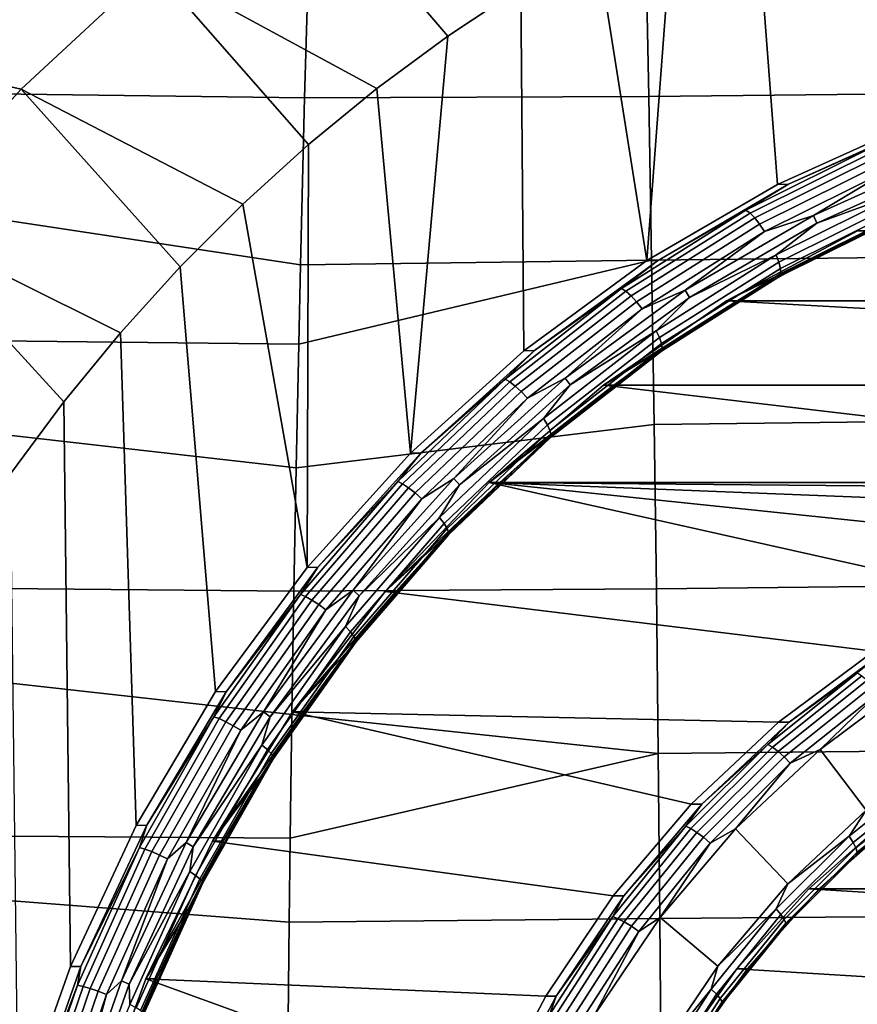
# Model space of a CAD drawing. Header units: metres. Extents: x -25 to 167, y -25 to 25.
# Tile 123 of 135: x 143.63 to 148.48, y 3.33 to 9.03. Entities that reach past the tile are written whole.
import ezdxf

# ---------------------------------------------------------------- set-up
doc = ezdxf.new("R2010")
doc.units = ezdxf.units.M
doc.layers.add('solid_12_061_372_XXX', color=7, linetype='CONTINUOUS')

msp = doc.modelspace()

# ---------------------------------------------------------------- linework, layer by layer
at = {"layer": 'solid_12_061_372_XXX'}
for points in [[(146.536072, 9.22051, 87.776024), (146.112259, 8.938325, 87.638313), (145.22406, 9.974341, 88.108551), (146.094269, 10.528984, 88.391296)], [(148.82077, 8.440081, 88.518364), (148.348083, 10.121629, 88.364777), (148.824478, 10.287111, 88.519569)], [(145.303055, 9.294645, 110.280823), (138.292557, 10.109717, 108.350487), (138.269608, 8.671475, 108.504227), (145.283508, 8.581431, 110.342209)], [(148.82077, 8.440081, 88.518364), (148.021957, 8.079492, 88.258812), (147.87973, 9.931676, 88.212601), (148.348083, 10.121629, 88.364777)], [(146.112259, 8.938325, 87.638313), (145.70195, 8.634474, 87.504997), (144.40419, 9.340316, 87.842155), (145.22406, 9.974341, 88.108551)], [(148.021957, 8.079492, 88.258812), (147.265701, 7.638367, 88.013092), (147.421112, 9.717924, 88.063591), (147.87973, 9.931676, 88.212601)], [(147.265701, 7.638367, 88.013092), (146.972809, 9.480657, 87.917923), (147.421112, 9.717924, 88.063591)], [(147.275543, 8.588406, 110.853035), (147.257172, 9.53407, 110.762939), (145.303055, 9.294645, 110.280823), (145.283508, 8.581431, 110.342209)], [(147.257172, 9.53407, 110.762939), (147.275543, 8.588406, 110.853035), (149.276199, 8.610641, 111.348183), (149.213242, 9.553081, 111.252083)], [(147.265701, 7.638367, 88.013092), (146.552475, 7.116151, 87.781349), (146.536072, 9.22051, 87.776024), (146.972809, 9.480657, 87.917923)], [(144.40419, 9.340316, 87.842155), (143.64122, 8.631928, 87.594254), (141.691956, 9.069016, 95.139503)], [(145.30632, 8.309834, 87.37645), (144.926422, 7.96527, 87.253014), (143.64122, 8.631928, 87.594254), (144.40419, 9.340316, 87.842155)], [(145.30632, 8.309834, 87.37645), (144.40419, 9.340316, 87.842155), (145.70195, 8.634474, 87.504997)], [(146.552475, 7.116151, 87.781349), (145.89592, 6.523868, 87.568024), (146.112259, 8.938325, 87.638313), (146.536072, 9.22051, 87.776024)], [(142.941467, 7.855056, 87.36689), (140.905914, 8.280952, 94.884102), (141.691956, 9.069016, 95.139503), (143.64122, 8.631928, 87.594254)], [(145.89592, 6.523868, 87.568024), (145.70195, 8.634474, 87.504997), (146.112259, 8.938325, 87.638313)], [(145.259506, 7.613765, 110.417625), (138.269608, 8.671475, 108.504227), (138.250168, 7.230706, 108.634369), (145.2491, 7.153441, 110.450317)], [(145.283508, 8.581431, 110.342209), (138.269608, 8.671475, 108.504227), (145.259506, 7.613765, 110.417625)], [(144.562973, 7.601429, 87.134926), (144.216858, 7.219198, 87.022469), (142.941467, 7.855056, 87.36689), (143.64122, 8.631928, 87.594254)], [(144.562973, 7.601429, 87.134926), (143.64122, 8.631928, 87.594254), (144.926422, 7.96527, 87.253014)], [(145.89592, 6.523868, 87.568024), (145.297501, 5.861553, 87.373589), (145.30632, 8.309834, 87.37645), (145.70195, 8.634474, 87.504997)], [(147.292145, 7.640251, 110.933762), (147.275543, 8.588406, 110.853035), (145.283508, 8.581431, 110.342209), (145.259506, 7.613765, 110.417625)], [(147.275543, 8.588406, 110.853035), (147.292145, 7.640251, 110.933762), (149.33284, 7.664057, 111.434357), (149.276199, 8.610641, 111.348183)], [(148.881332, 8.439769, 88.327751), (148.084549, 8.080241, 88.068855), (148.021957, 8.079492, 88.258812), (148.82077, 8.440081, 88.518364)], [(148.597, 8.308619, 88.180939), (148.084549, 8.080241, 88.068855), (148.881332, 8.439769, 88.327751)], [(145.297501, 5.861553, 87.373589), (144.926422, 7.96527, 87.253014), (145.30632, 8.309834, 87.37645)], [(148.597, 8.308619, 88.180939), (147.838226, 7.931281, 87.934395), (148.084549, 8.080241, 88.068855)], [(148.619202, 8.290136, 88.137383), (147.862122, 7.913637, 87.891396), (147.838226, 7.931281, 87.934395), (148.597, 8.308619, 88.180939)], [(148.643585, 8.260728, 88.101723), (147.889191, 7.885564, 87.856606), (147.862122, 7.913637, 87.891396), (148.619202, 8.290136, 88.137383)], [(148.668518, 8.222403, 88.076401), (147.917618, 7.848979, 87.83242), (147.889191, 7.885564, 87.856606), (148.643585, 8.260728, 88.101723)], [(148.692261, 8.177776, 88.063133), (147.945435, 7.80638, 87.820473), (147.917618, 7.848979, 87.83242), (148.668518, 8.222403, 88.076401)], [(148.249847, 7.85516, 87.91227), (148.228897, 7.900046, 87.905464), (149.008194, 8.251822, 88.158676), (149.024704, 8.204936, 88.16404)], [(148.692261, 8.177776, 88.063133), (149.008194, 8.251822, 88.158676), (148.228897, 7.900046, 87.905464)], [(148.692261, 8.177776, 88.063133), (148.228897, 7.900046, 87.905464), (147.945435, 7.80638, 87.820473)], [(148.748047, 8.036122, 88.081314), (148.249847, 7.85516, 87.91227), (149.024704, 8.204936, 88.16404)], [(148.084549, 8.080241, 88.068855), (147.326431, 7.637798, 87.822533), (147.265701, 7.638367, 88.013092), (148.021957, 8.079492, 88.258812)], [(147.838226, 7.931281, 87.934395), (147.326431, 7.637798, 87.822533), (148.084549, 8.080241, 88.068855)], [(148.748047, 8.036122, 88.081314), (148.01416, 7.671159, 87.842865), (148.249847, 7.85516, 87.91227)], [(148.75943, 7.991516, 88.106049), (148.029633, 7.628579, 87.868919), (148.01416, 7.671159, 87.842865), (148.748047, 8.036122, 88.081314)], [(148.764679, 7.953221, 88.141228), (148.038376, 7.592023, 87.905235), (148.029633, 7.628579, 87.868919), (148.75943, 7.991516, 88.106049)], [(145.297501, 5.861553, 87.373589), (144.767532, 5.142183, 87.201385), (144.562973, 7.601429, 87.134926), (144.926422, 7.96527, 87.253014)], [(147.838226, 7.931281, 87.934395), (147.118286, 7.47756, 87.700478), (147.326431, 7.637798, 87.822533)], [(147.862122, 7.913637, 87.891396), (147.143784, 7.460926, 87.65799), (147.118286, 7.47756, 87.700478), (147.838226, 7.931281, 87.934395)], [(148.763428, 7.923853, 88.184441), (148.03981, 7.563989, 87.949318), (148.038376, 7.592023, 87.905235), (148.764679, 7.953221, 88.141228)], [(147.889191, 7.885564, 87.856606), (147.173416, 7.434459, 87.624031), (147.143784, 7.460926, 87.65799), (147.862122, 7.913637, 87.891396)], [(147.917618, 7.848979, 87.83242), (147.205154, 7.399966, 87.600922), (147.173416, 7.434459, 87.624031), (147.889191, 7.885564, 87.856606)], [(147.512619, 7.424726, 87.672737), (147.487457, 7.467153, 87.664558), (148.228897, 7.900046, 87.905464), (148.249847, 7.85516, 87.91227)], [(147.945435, 7.80638, 87.820473), (148.228897, 7.900046, 87.905464), (147.487457, 7.467153, 87.664558)], [(148.755768, 7.905416, 88.232735), (148.033829, 7.546389, 87.998161), (148.03981, 7.563989, 87.949318), (148.763428, 7.923853, 88.184441)], [(148.16246, 7.618106, 88.094177), (148.033829, 7.546389, 87.998161), (148.755768, 7.905416, 88.232735)], [(148.546707, 7.810813, 88.219025), (148.16246, 7.618106, 88.094177), (148.755768, 7.905416, 88.232735)], [(143.889236, 6.819829, 86.916008), (143.580399, 6.403728, 86.815659), (142.310272, 7.015694, 87.161804), (142.941467, 7.855056, 87.36689)], [(143.889236, 6.819829, 86.916008), (142.941467, 7.855056, 87.36689), (144.216858, 7.219198, 87.022469)], [(147.945435, 7.80638, 87.820473), (147.236847, 7.359804, 87.59024), (147.205154, 7.399966, 87.600922), (147.917618, 7.848979, 87.83242)], [(148.01416, 7.671159, 87.842865), (147.512619, 7.424726, 87.672737), (148.249847, 7.85516, 87.91227)], [(147.945435, 7.80638, 87.820473), (147.487457, 7.467153, 87.664558), (147.236847, 7.359804, 87.59024)], [(147.726532, 7.404517, 88.162827), (148.16246, 7.618106, 88.094177), (148.546707, 7.810813, 88.219025)], [(147.726532, 7.404517, 88.162827), (148.546707, 7.810813, 88.219025), (148.485062, 7.810462, 88.409286)], [(147.726532, 7.404517, 88.162827), (148.485062, 7.810462, 88.409286), (155.858063, 7.404517, 90.804916)], [(147.292145, 7.640251, 110.933762), (147.3069, 6.689886, 111.005089), (149.383041, 6.713796, 111.510536), (149.33284, 7.664057, 111.434357)], [(148.01416, 7.671159, 87.842865), (147.317841, 7.232319, 87.616615), (147.512619, 7.424726, 87.672737)], [(148.029633, 7.628579, 87.868919), (147.337158, 7.192174, 87.643929), (147.317841, 7.232319, 87.616615), (148.01416, 7.671159, 87.842865)], [(144.767532, 5.142183, 87.201385), (144.308395, 4.367056, 87.0522), (144.216858, 7.219198, 87.022469), (144.562973, 7.601429, 87.134926)], [(147.292145, 7.640251, 110.933762), (145.2491, 7.153441, 110.450317), (145.234238, 6.438813, 110.497025), (147.3069, 6.689886, 111.005089)], [(147.292145, 7.640251, 110.933762), (145.259506, 7.613765, 110.417625), (145.2491, 7.153441, 110.450317)], [(147.326431, 7.637798, 87.822533), (146.614777, 7.116982, 87.591301), (146.552475, 7.116151, 87.781349), (147.265701, 7.638367, 88.013092)], [(147.118286, 7.47756, 87.700478), (146.614777, 7.116982, 87.591301), (147.326431, 7.637798, 87.822533)], [(148.038376, 7.592023, 87.905235), (147.349228, 7.15771, 87.68132), (147.337158, 7.192174, 87.643929), (148.029633, 7.628579, 87.868919)], [(148.03981, 7.563989, 87.949318), (147.35321, 7.131279, 87.726227), (147.349228, 7.15771, 87.68132), (148.038376, 7.592023, 87.905235)], [(147.726532, 7.404517, 88.162827), (147.78833, 7.404517, 87.97261), (148.16246, 7.618106, 88.094177)], [(148.16246, 7.618106, 88.094177), (147.78833, 7.404517, 87.97261), (148.033829, 7.546389, 87.998161)], [(148.033829, 7.546389, 87.998161), (147.348831, 7.114686, 87.775597), (147.35321, 7.131279, 87.726227), (148.03981, 7.563989, 87.949318)], [(147.425354, 7.170633, 87.854675), (147.348831, 7.114686, 87.775597), (148.033829, 7.546389, 87.998161)], [(147.78833, 7.404517, 87.97261), (147.425354, 7.170633, 87.854675), (148.033829, 7.546389, 87.998161)], [(147.118286, 7.47756, 87.700478), (146.444122, 6.951826, 87.481422), (146.614777, 7.116982, 87.591301)], [(147.143784, 7.460926, 87.65799), (146.4711, 6.936361, 87.439423), (146.444122, 6.951826, 87.481422), (147.118286, 7.47756, 87.700478)], [(147.173416, 7.434459, 87.624031), (146.503113, 6.911755, 87.406242), (146.4711, 6.936361, 87.439423), (147.143784, 7.460926, 87.65799)], [(147.205154, 7.399966, 87.600922), (146.537964, 6.879688, 87.384148), (146.503113, 6.911755, 87.406242), (147.173416, 7.434459, 87.624031)], [(146.820572, 6.918032, 87.447876), (146.791458, 6.957564, 87.438416), (147.487457, 7.467153, 87.664558), (147.512619, 7.424726, 87.672737)], [(147.236847, 7.359804, 87.59024), (147.487457, 7.467153, 87.664558), (146.791458, 6.957564, 87.438416)], [(147.317841, 7.232319, 87.616615), (146.820572, 6.918032, 87.447876), (147.512619, 7.424726, 87.672737)], [(147.236847, 7.359804, 87.59024), (146.573288, 6.84235, 87.374634), (146.537964, 6.879688, 87.384148), (147.205154, 7.399966, 87.600922)], [(147.236847, 7.359804, 87.59024), (146.791458, 6.957564, 87.438416), (146.573288, 6.84235, 87.374634)], [(147.012924, 6.916784, 87.930954), (147.726532, 7.404517, 88.162827), (156.571686, 6.916784, 91.036789)], [(147.012924, 6.916784, 87.930954), (147.425354, 7.170633, 87.854675), (147.78833, 7.404517, 87.97261)], [(147.012924, 6.916784, 87.930954), (147.78833, 7.404517, 87.97261), (147.726532, 7.404517, 88.162827)], [(147.726532, 7.404517, 88.162827), (155.858063, 7.404517, 90.804916), (156.571686, 6.916784, 91.036789)], [(145.234238, 6.438813, 110.497025), (138.250168, 7.230706, 108.634369), (138.234238, 5.787683, 108.740898), (145.220932, 5.724002, 110.538818)], [(145.2491, 7.153441, 110.450317), (138.250168, 7.230706, 108.634369), (145.234238, 6.438813, 110.497025)], [(144.308395, 4.367056, 87.0522), (143.926758, 3.549859, 86.928207), (143.889236, 6.819829, 86.916008), (144.216858, 7.219198, 87.022469)], [(147.317841, 7.232319, 87.616615), (146.665771, 6.723827, 87.404747), (146.820572, 6.918032, 87.447876)], [(147.337158, 7.192174, 87.643929), (146.688721, 6.686505, 87.433235), (146.665771, 6.723827, 87.404747), (147.317841, 7.232319, 87.616615)], [(147.349228, 7.15771, 87.68132), (146.703888, 6.654464, 87.471634), (146.688721, 6.686505, 87.433235), (147.337158, 7.192174, 87.643929)], [(147.35321, 7.131279, 87.726227), (146.710251, 6.629891, 87.517319), (146.703888, 6.654464, 87.471634), (147.349228, 7.15771, 87.68132)], [(147.348831, 7.114686, 87.775597), (146.707367, 6.614466, 87.567169), (146.710251, 6.629891, 87.517319), (147.35321, 7.131279, 87.726227)], [(147.012924, 6.916784, 87.930954), (147.074509, 6.917095, 87.740677), (147.425354, 7.170633, 87.854675)], [(147.425354, 7.170633, 87.854675), (147.074509, 6.917095, 87.740677), (147.348831, 7.114686, 87.775597)], [(146.614777, 7.116982, 87.591301), (145.956879, 6.523135, 87.377541), (145.89592, 6.523868, 87.568024), (146.552475, 7.116151, 87.781349)], [(146.444122, 6.951826, 87.481422), (145.956879, 6.523135, 87.377541), (146.614777, 7.116982, 87.591301)], [(146.736755, 6.644598, 87.630936), (146.707367, 6.614466, 87.567169), (147.348831, 7.114686, 87.775597)], [(147.074509, 6.917095, 87.740677), (146.736755, 6.644598, 87.630936), (147.348831, 7.114686, 87.775597)], [(146.444122, 6.951826, 87.481422), (145.822189, 6.359142, 87.27935), (145.956879, 6.523135, 87.377541)], [(146.4711, 6.936361, 87.439423), (145.850571, 6.344995, 87.237801), (145.822189, 6.359142, 87.27935), (146.444122, 6.951826, 87.481422)], [(146.503113, 6.911755, 87.406242), (145.884781, 6.322487, 87.205338), (145.850571, 6.344995, 87.237801), (146.4711, 6.936361, 87.439423)], [(146.537964, 6.879688, 87.384148), (145.922501, 6.293154, 87.184166), (145.884781, 6.322487, 87.205338), (146.503113, 6.911755, 87.406242)], [(146.180832, 6.340274, 87.240013), (146.148071, 6.376504, 87.229362), (146.791458, 6.957564, 87.438416), (146.820572, 6.918032, 87.447876)], [(146.573288, 6.84235, 87.374634), (146.791458, 6.957564, 87.438416), (146.148071, 6.376504, 87.229362)], [(146.665771, 6.723827, 87.404747), (146.180832, 6.340274, 87.240013), (146.820572, 6.918032, 87.447876)], [(146.351242, 6.353888, 87.715965), (146.736755, 6.644598, 87.630936), (147.074509, 6.917095, 87.740677)], [(146.351242, 6.353888, 87.715965), (147.074509, 6.917095, 87.740677), (147.012924, 6.916784, 87.930954)], [(151.792297, 6.353888, 89.483871), (146.351242, 6.353888, 87.715965), (147.012924, 6.916784, 87.930954)], [(156.571686, 6.916784, 91.036789), (157.233353, 6.353888, 91.251778), (151.792297, 6.353888, 89.483871), (147.012924, 6.916784, 87.930954)], [(146.573288, 6.84235, 87.374634), (145.961151, 6.258999, 87.175743), (145.922501, 6.293154, 87.184166), (146.537964, 6.879688, 87.384148)], [(143.926758, 3.549859, 86.928207), (143.625595, 2.693833, 86.830353), (143.580399, 6.403728, 86.815659), (143.889236, 6.819829, 86.916008)], [(146.573288, 6.84235, 87.374634), (146.148071, 6.376504, 87.229362), (145.961151, 6.258999, 87.175743)], [(147.319809, 5.737602, 111.066978), (147.3069, 6.689886, 111.005089), (145.234238, 6.438813, 110.497025), (145.220932, 5.724002, 110.538818)], [(146.665771, 6.723827, 87.404747), (146.064255, 6.150582, 87.209297), (146.180832, 6.340274, 87.240013)], [(146.688721, 6.686505, 87.433235), (146.09053, 6.116442, 87.238876), (146.064255, 6.150582, 87.209297), (146.665771, 6.723827, 87.404747)], [(146.703888, 6.654464, 87.471634), (146.108582, 6.087132, 87.278206), (146.09053, 6.116442, 87.238876), (146.688721, 6.686505, 87.433235)], [(147.3069, 6.689886, 111.005089), (147.319809, 5.737602, 111.066978), (149.426758, 5.760345, 111.576691), (149.383041, 6.713796, 111.510536)], [(146.710251, 6.629891, 87.517319), (146.117126, 6.064654, 87.3246), (146.108582, 6.087132, 87.278206), (146.703888, 6.654464, 87.471634)], [(146.707367, 6.614466, 87.567169), (146.115631, 6.050543, 87.374901), (146.117126, 6.064654, 87.3246), (146.710251, 6.629891, 87.517319)], [(146.351242, 6.353888, 87.715965), (146.41304, 6.353888, 87.525757), (146.736755, 6.644598, 87.630936)], [(146.736755, 6.644598, 87.630936), (146.41304, 6.353888, 87.525757), (146.707367, 6.614466, 87.567169)], [(146.104233, 6.045763, 87.425415), (146.115631, 6.050543, 87.374901), (146.707367, 6.614466, 87.567169)], [(146.41304, 6.353888, 87.525757), (146.104233, 6.045763, 87.425415), (146.707367, 6.614466, 87.567169)], [(145.956879, 6.523135, 87.377541), (145.359512, 5.862352, 87.183441), (145.297501, 5.861553, 87.373589), (145.89592, 6.523868, 87.568024)], [(145.822189, 6.359142, 87.27935), (145.359512, 5.862352, 87.183441), (145.956879, 6.523135, 87.377541)], [(145.822189, 6.359142, 87.27935), (145.258514, 5.705216, 87.096199), (145.359512, 5.862352, 87.183441)], [(145.850571, 6.344995, 87.237801), (145.288147, 5.692524, 87.055061), (145.258514, 5.705216, 87.096199), (145.822189, 6.359142, 87.27935)], [(145.884781, 6.322487, 87.205338), (145.324356, 5.672331, 87.023239), (145.288147, 5.692524, 87.055061), (145.850571, 6.344995, 87.237801)], [(145.600037, 5.697453, 87.0513), (145.56395, 5.73001, 87.039574), (146.148071, 6.376504, 87.229362), (146.180832, 6.340274, 87.240013)], [(145.961151, 6.258999, 87.175743), (146.148071, 6.376504, 87.229362), (145.56395, 5.73001, 87.039574)], [(146.064255, 6.150582, 87.209297), (145.600037, 5.697453, 87.0513), (146.180832, 6.340274, 87.240013)], [(146.351242, 6.353888, 87.715965), (149.171982, 5.721152, 88.632477), (148.579437, 5.37638, 88.439949), (145.749664, 5.720809, 87.5205)], [(145.749664, 5.720809, 87.5205), (146.104233, 6.045763, 87.425415), (146.41304, 6.353888, 87.525757)], [(145.749664, 5.720809, 87.5205), (146.41304, 6.353888, 87.525757), (146.351242, 6.353888, 87.715965)], [(151.792297, 6.353888, 89.483871), (151.792297, 6.35, 89.483871), (151.116165, 6.309699, 89.264183), (146.351242, 6.353888, 87.715965)], [(146.351242, 6.353888, 87.715965), (151.116165, 6.309699, 89.264183), (150.448441, 6.190792, 89.047226)], [(146.351242, 6.353888, 87.715965), (150.448441, 6.190792, 89.047226), (149.797791, 5.993304, 88.835815)], [(146.351242, 6.353888, 87.715965), (149.797791, 5.993304, 88.835815), (149.171982, 5.721152, 88.632477)], [(145.922501, 6.293154, 87.184166), (145.364685, 5.646014, 87.002914), (145.324356, 5.672331, 87.023239), (145.884781, 6.322487, 87.205338)], [(145.961151, 6.258999, 87.175743), (145.406357, 5.615371, 86.995476), (145.364685, 5.646014, 87.002914), (145.922501, 6.293154, 87.184166)], [(145.961151, 6.258999, 87.175743), (145.56395, 5.73001, 87.039574), (145.406357, 5.615371, 86.995476)], [(146.064255, 6.150582, 87.209297), (145.519058, 5.518103, 87.03215), (145.600037, 5.697453, 87.0513)], [(146.09053, 6.116442, 87.238876), (145.54837, 5.487473, 87.062714), (145.519058, 5.518103, 87.03215), (146.064255, 6.150582, 87.209297)], [(146.108582, 6.087132, 87.278206), (145.569016, 5.461177, 87.10289), (145.54837, 5.487473, 87.062714), (146.09053, 6.116442, 87.238876)], [(146.117126, 6.064654, 87.3246), (145.579559, 5.441011, 87.149933), (145.569016, 5.461177, 87.10289), (146.108582, 6.087132, 87.278206)], [(146.115631, 6.050543, 87.374901), (145.5793, 5.428351, 87.200638), (145.579559, 5.441011, 87.149933), (146.117126, 6.064654, 87.3246)], [(145.811188, 5.721066, 87.3302), (145.5793, 5.428351, 87.200638), (146.115631, 6.050543, 87.374901)], [(145.749664, 5.720809, 87.5205), (145.811188, 5.721066, 87.3302), (146.104233, 6.045763, 87.425415)], [(146.104233, 6.045763, 87.425415), (145.811188, 5.721066, 87.3302), (146.115631, 6.050543, 87.374901)], [(145.359512, 5.862352, 87.183441), (144.828766, 5.141414, 87.010994), (144.767532, 5.142183, 87.201385), (145.297501, 5.861553, 87.373589)], [(145.258514, 5.705216, 87.096199), (144.828766, 5.141414, 87.010994), (145.359512, 5.862352, 87.183441)], [(145.209198, 5.008952, 110.575699), (138.234238, 5.787683, 108.740898), (138.221832, 4.342683, 108.823784), (145.19902, 4.293756, 110.607666)], [(145.220932, 5.724002, 110.538818), (138.234238, 5.787683, 108.740898), (145.209198, 5.008952, 110.575699)], [(147.319809, 5.737602, 111.066978), (147.330811, 4.783694, 111.119423), (149.463928, 4.804192, 111.632774), (149.426758, 5.760345, 111.576691)], [(145.258514, 5.705216, 87.096199), (144.758514, 4.996346, 86.933739), (144.828766, 5.141414, 87.010994)], [(145.288147, 5.692524, 87.055061), (144.789261, 4.985231, 86.89296), (144.758514, 4.996346, 86.933739), (145.258514, 5.705216, 87.096199)], [(145.084106, 4.996163, 86.883667), (145.045074, 5.024713, 86.870979), (145.56395, 5.73001, 87.039574), (145.600037, 5.697453, 87.0513)], [(145.406357, 5.615371, 86.995476), (145.56395, 5.73001, 87.039574), (145.045074, 5.024713, 86.870979)], [(147.330811, 4.783694, 111.119423), (147.319809, 5.737602, 111.066978), (145.220932, 5.724002, 110.538818), (145.209198, 5.008952, 110.575699)], [(145.213745, 5.025564, 87.346375), (145.534714, 5.380689, 87.240364), (145.811188, 5.721066, 87.3302)], [(145.213745, 5.025564, 87.346375), (145.811188, 5.721066, 87.3302), (145.749664, 5.720809, 87.5205)], [(145.749664, 5.720809, 87.5205), (148.579437, 5.37638, 88.439949), (148.026917, 4.96463, 88.260422), (145.213745, 5.025564, 87.346375)], [(145.811188, 5.721066, 87.3302), (145.534714, 5.380689, 87.240364), (145.5793, 5.428351, 87.200638)], [(145.324356, 5.672331, 87.023239), (144.82724, 4.967546, 86.861717), (144.789261, 4.985231, 86.89296), (145.288147, 5.692524, 87.055061)], [(145.364685, 5.646014, 87.002914), (144.869858, 4.944499, 86.84214), (144.82724, 4.967546, 86.861717), (145.324356, 5.672331, 87.023239)], [(145.519058, 5.518103, 87.03215), (145.084106, 4.996163, 86.883667), (145.600037, 5.697453, 87.0513)], [(145.406357, 5.615371, 86.995476), (144.91423, 4.917664, 86.835571), (144.869858, 4.944499, 86.84214), (145.364685, 5.646014, 87.002914)], [(145.406357, 5.615371, 86.995476), (145.045074, 5.024713, 86.870979), (144.91423, 4.917664, 86.835571)], [(145.519058, 5.518103, 87.03215), (145.035461, 4.832481, 86.875023), (145.084106, 4.996163, 86.883667)], [(145.54837, 5.487473, 87.062714), (145.067459, 4.805657, 86.906456), (145.035461, 4.832481, 86.875023), (145.519058, 5.518103, 87.03215)], [(145.569016, 5.461177, 87.10289), (145.090393, 4.782629, 86.94738), (145.067459, 4.805657, 86.906456), (145.54837, 5.487473, 87.062714)], [(145.579559, 5.441011, 87.149933), (145.102707, 4.764968, 86.994995), (145.090393, 4.782629, 86.94738), (145.569016, 5.461177, 87.10289)], [(145.5793, 5.428351, 87.200638), (145.103561, 4.753881, 87.046066), (145.102707, 4.764968, 86.994995), (145.579559, 5.441011, 87.149933)], [(145.275558, 5.025564, 87.156158), (145.103561, 4.753881, 87.046066), (145.5793, 5.428351, 87.200638)], [(145.534714, 5.380689, 87.240364), (145.275558, 5.025564, 87.156158), (145.5793, 5.428351, 87.200638)], [(145.213745, 5.025564, 87.346375), (145.275558, 5.025564, 87.156158), (145.534714, 5.380689, 87.240364)], [(148.026917, 4.96463, 88.260422), (148.579437, 5.37638, 88.439949), (148.641052, 5.376698, 88.24968), (148.088715, 4.96463, 88.070213)], [(148.484604, 5.250185, 88.144417), (148.088715, 4.96463, 88.070213), (148.641052, 5.376698, 88.24968)], [(147.9646, 4.834535, 87.975456), (148.088715, 4.96463, 88.070213), (148.484604, 5.250185, 88.144417)], [(147.9646, 4.834535, 87.975456), (148.484604, 5.250185, 88.144417), (148.510208, 5.233625, 88.101967), (147.991837, 4.819287, 87.93354)], [(147.991837, 4.819287, 87.93354), (148.510208, 5.233625, 88.101967), (148.540009, 5.207279, 88.068069), (148.024231, 4.795026, 87.900482)], [(148.024231, 4.795026, 87.900482), (148.540009, 5.207279, 88.068069), (148.571976, 5.172944, 88.045029), (148.059601, 4.763409, 87.878555)], [(148.802719, 5.206477, 88.091919), (149.030548, 4.825534, 88.165939), (148.534592, 4.455302, 88.004799), (148.267639, 4.807021, 87.918053)], [(148.603912, 5.132964, 88.034424), (148.802719, 5.206477, 88.091919), (148.267639, 4.807021, 87.918053)], [(144.828766, 5.141414, 87.010994), (144.370117, 4.367718, 86.861969), (144.308395, 4.367056, 87.0522), (144.767532, 5.142183, 87.201385)], [(144.758514, 4.996346, 86.933739), (144.370117, 4.367718, 86.861969), (144.828766, 5.141414, 87.010994)], [(148.059601, 4.763409, 87.878555), (148.571976, 5.172944, 88.045029), (148.603912, 5.132964, 88.034424), (148.095505, 4.726595, 87.86924)], [(148.095505, 4.726595, 87.86924), (148.603912, 5.132964, 88.034424), (148.267639, 4.807021, 87.918053)], [(144.63826, 4.24344, 86.7388), (144.59668, 4.267688, 86.725288), (145.045074, 5.024713, 86.870979), (145.084106, 4.996163, 86.883667)], [(144.91423, 4.917664, 86.835571), (145.045074, 5.024713, 86.870979), (144.59668, 4.267688, 86.725288)], [(145.213745, 5.025564, 87.346375), (147.522186, 4.489862, 88.096428), (147.070648, 3.95916, 87.949715), (144.750504, 4.274808, 87.195854)], [(144.750504, 4.274808, 87.195854), (145.034424, 4.656664, 87.077812), (145.275558, 5.025564, 87.156158)], [(144.750504, 4.274808, 87.195854), (145.275558, 5.025564, 87.156158), (145.213745, 5.025564, 87.346375)], [(145.275558, 5.025564, 87.156158), (145.034424, 4.656664, 87.077812), (145.103561, 4.753881, 87.046066)], [(145.213745, 5.025564, 87.346375), (148.026917, 4.96463, 88.260422), (147.522186, 4.489862, 88.096428)], [(144.758514, 4.996346, 86.933739), (144.326996, 4.239358, 86.793533), (144.370117, 4.367718, 86.861969)], [(144.789261, 4.985231, 86.89296), (144.358704, 4.229927, 86.753067), (144.326996, 4.239358, 86.793533), (144.758514, 4.996346, 86.933739)], [(144.82724, 4.967546, 86.861717), (144.398209, 4.214922, 86.722321), (144.358704, 4.229927, 86.753067), (144.789261, 4.985231, 86.89296)], [(144.869858, 4.944499, 86.84214), (144.442825, 4.195367, 86.703392), (144.398209, 4.214922, 86.722321), (144.82724, 4.967546, 86.861717)], [(145.035461, 4.832481, 86.875023), (144.63826, 4.24344, 86.7388), (145.084106, 4.996163, 86.883667)], [(147.330811, 4.783694, 111.119423), (145.209198, 5.008952, 110.575699), (145.19902, 4.293756, 110.607666)], [(147.522186, 4.489862, 88.096428), (148.026917, 4.96463, 88.260422), (148.088715, 4.96463, 88.070213), (147.58374, 4.490128, 87.906136)], [(147.9646, 4.834535, 87.975456), (147.58374, 4.490128, 87.906136), (148.088715, 4.96463, 88.070213)], [(144.91423, 4.917664, 86.835571), (144.489502, 4.172597, 86.697578), (144.442825, 4.195367, 86.703392), (144.869858, 4.944499, 86.84214)], [(144.91423, 4.917664, 86.835571), (144.59668, 4.267688, 86.725288), (144.489502, 4.172597, 86.697578)], [(145.035461, 4.832481, 86.875023), (144.618088, 4.10032, 86.73941), (144.63826, 4.24344, 86.7388)], [(145.067459, 4.805657, 86.906456), (144.652405, 4.07756, 86.771599), (144.618088, 4.10032, 86.73941), (145.035461, 4.832481, 86.875023)], [(145.090393, 4.782629, 86.94738), (144.677338, 4.058021, 86.813164), (144.652405, 4.07756, 86.771599), (145.067459, 4.805657, 86.906456)], [(147.330811, 4.783694, 111.119423), (147.33989, 3.828452, 111.162384), (149.494476, 3.845826, 111.678757), (149.463928, 4.804192, 111.632774)], [(147.490372, 4.362205, 87.821365), (147.58374, 4.490128, 87.906136), (147.9646, 4.834535, 87.975456)], [(147.490372, 4.362205, 87.821365), (147.9646, 4.834535, 87.975456), (147.991837, 4.819287, 87.93354), (147.519104, 4.348447, 87.779938)], [(147.519104, 4.348447, 87.779938), (147.991837, 4.819287, 87.93354), (148.024231, 4.795026, 87.900482), (147.553879, 4.326556, 87.747658)], [(147.553879, 4.326556, 87.747658), (148.024231, 4.795026, 87.900482), (148.059601, 4.763409, 87.878555), (147.592346, 4.298028, 87.72673)], [(148.267639, 4.807021, 87.918053), (148.534592, 4.455302, 88.004799), (148.081223, 4.028988, 87.857483), (147.778503, 4.347084, 87.759125)], [(148.095505, 4.726595, 87.86924), (148.267639, 4.807021, 87.918053), (147.778503, 4.347084, 87.759125)], [(145.102707, 4.764968, 86.994995), (144.691177, 4.043036, 86.861282), (144.677338, 4.058021, 86.813164), (145.090393, 4.782629, 86.94738)], [(145.103561, 4.753881, 87.046066), (144.692993, 4.033629, 86.912659), (144.691177, 4.043036, 86.861282), (145.102707, 4.764968, 86.994995)], [(144.811981, 4.275, 87.005539), (144.692993, 4.033629, 86.912659), (145.103561, 4.753881, 87.046066)], [(145.034424, 4.656664, 87.077812), (144.811981, 4.275, 87.005539), (145.103561, 4.753881, 87.046066)], [(147.33989, 3.828452, 111.162384), (147.330811, 4.783694, 111.119423), (145.19902, 4.293756, 110.607666), (145.192993, 3.806893, 110.62661)], [(147.592346, 4.298028, 87.72673), (148.059601, 4.763409, 87.878555), (148.095505, 4.726595, 87.86924), (147.631866, 4.264811, 87.71859)], [(147.631866, 4.264811, 87.71859), (148.095505, 4.726595, 87.86924), (147.778503, 4.347084, 87.759125)], [(144.750504, 4.274808, 87.195854), (144.811981, 4.275, 87.005539), (145.034424, 4.656664, 87.077812)], [(148.534592, 4.455302, 88.004799), (148.899216, 4.674983, 88.130432), (148.436172, 4.304871, 87.97998)], [(148.918808, 4.635021, 88.157837), (148.459717, 4.268073, 88.008667), (148.436172, 4.304871, 87.97998), (148.899216, 4.674983, 88.130432)], [(148.931091, 4.600713, 88.195297), (148.475403, 4.236481, 88.047234), (148.459717, 4.268073, 88.008667), (148.918808, 4.635021, 88.157837)], [(148.935242, 4.574402, 88.240265), (148.482162, 4.212254, 88.093048), (148.475403, 4.236481, 88.047234), (148.931091, 4.600713, 88.195297)], [(148.930969, 4.557885, 88.289658), (148.479523, 4.197044, 88.142975), (148.482162, 4.212254, 88.093048), (148.935242, 4.574402, 88.240265)], [(148.730484, 4.411677, 88.278732), (148.479523, 4.197044, 88.142975), (148.930969, 4.557885, 88.289658)], [(147.070648, 3.95916, 87.949715), (147.522186, 4.489862, 88.096428), (147.58374, 4.490128, 87.906136), (147.132462, 3.95916, 87.759506)], [(147.490372, 4.362205, 87.821365), (147.132462, 3.95916, 87.759506), (147.58374, 4.490128, 87.906136)], [(148.081223, 4.028988, 87.857483), (148.534592, 4.455302, 88.004799), (148.436172, 4.304871, 87.97998)], [(148.202408, 3.999739, 88.317444), (148.669617, 4.412275, 88.469254), (155.382187, 3.999739, 90.650299)], [(148.669617, 4.412275, 88.469254), (148.202408, 3.999739, 88.317444), (148.264496, 4.000555, 88.127327), (148.730484, 4.411677, 88.278732)], [(148.730484, 4.411677, 88.278732), (148.264496, 4.000555, 88.127327), (148.479523, 4.197044, 88.142975)], [(145.192993, 3.806893, 110.62661), (138.221832, 4.342683, 108.823784), (138.212967, 2.895978, 108.883011), (145.18335, 2.862026, 110.656883)], [(145.19902, 4.293756, 110.607666), (138.221832, 4.342683, 108.823784), (145.192993, 3.806893, 110.62661)], [(144.370117, 4.367718, 86.861969), (143.988281, 3.549203, 86.7379), (143.926758, 3.549859, 86.928207), (144.308395, 4.367056, 87.0522)], [(144.326996, 4.239358, 86.793533), (143.988281, 3.549203, 86.7379), (144.370117, 4.367718, 86.861969)], [(147.06749, 3.838732, 87.683968), (147.132462, 3.95916, 87.759506), (147.490372, 4.362205, 87.821365)], [(147.06749, 3.838732, 87.683968), (147.490372, 4.362205, 87.821365), (147.519104, 4.348447, 87.779938), (147.097549, 3.826625, 87.642967)], [(147.097549, 3.826625, 87.642967), (147.519104, 4.348447, 87.779938), (147.553879, 4.326556, 87.747658), (147.13446, 3.807361, 87.611382)], [(147.778503, 4.347084, 87.759125), (148.081223, 4.028988, 87.857483), (147.676163, 3.552016, 87.725876), (147.341461, 3.832456, 87.617119)], [(147.631866, 4.264811, 87.71859), (147.778503, 4.347084, 87.759125), (147.341461, 3.832456, 87.617119)], [(147.13446, 3.807361, 87.611382), (147.553879, 4.326556, 87.747658), (147.592346, 4.298028, 87.72673), (147.17569, 3.782257, 87.591354)], [(147.17569, 3.782257, 87.591354), (147.592346, 4.298028, 87.72673), (147.631866, 4.264811, 87.71859), (147.21843, 3.753025, 87.584259)], [(148.081223, 4.028988, 87.857483), (148.436172, 4.304871, 87.97998), (148.013901, 3.884289, 87.842781)], [(148.459717, 4.268073, 88.008667), (148.041061, 3.851086, 87.872635), (148.013901, 3.884289, 87.842781), (148.436172, 4.304871, 87.97998)], [(144.326996, 4.239358, 86.793533), (143.968124, 3.441543, 86.676926), (143.988281, 3.549203, 86.7379)], [(144.358704, 4.229927, 86.753067), (144.000626, 3.433887, 86.636719), (143.968124, 3.441543, 86.676926), (144.326996, 4.239358, 86.793533)], [(144.398209, 4.214922, 86.722321), (144.041412, 3.421705, 86.606384), (144.000626, 3.433887, 86.636719), (144.358704, 4.229927, 86.753067)], [(144.267197, 3.447245, 86.618233), (144.223495, 3.466944, 86.604034), (144.59668, 4.267688, 86.725288), (144.63826, 4.24344, 86.7388)], [(144.489502, 4.172597, 86.697578), (144.59668, 4.267688, 86.725288), (144.223495, 3.466944, 86.604034)], [(144.618088, 4.10032, 86.73941), (144.267197, 3.447245, 86.618233), (144.63826, 4.24344, 86.7388)], [(144.36377, 3.477598, 87.070198), (144.608856, 3.881619, 86.939537), (144.811981, 4.275, 87.005539)], [(144.36377, 3.477598, 87.070198), (144.811981, 4.275, 87.005539), (144.750504, 4.274808, 87.195854)], [(144.750504, 4.274808, 87.195854), (147.070648, 3.95916, 87.949715), (146.679062, 3.378204, 87.822479), (144.36377, 3.477598, 87.070198)], [(144.811981, 4.275, 87.005539), (144.608856, 3.881619, 86.939537), (144.692993, 4.033629, 86.912659)], [(147.21843, 3.753025, 87.584259), (147.631866, 4.264811, 87.71859), (147.341461, 3.832456, 87.617119)], [(148.475403, 4.236481, 88.047234), (148.059845, 3.822581, 87.912209), (148.041061, 3.851086, 87.872635), (148.459717, 4.268073, 88.008667)], [(148.482162, 4.212254, 88.093048), (148.06897, 3.80072, 87.958794), (148.059845, 3.822581, 87.912209), (148.475403, 4.236481, 88.047234)], [(144.442825, 4.195367, 86.703392), (144.087677, 3.40583, 86.587997), (144.041412, 3.421705, 86.606384), (144.398209, 4.214922, 86.722321)], [(144.489502, 4.172597, 86.697578), (144.136292, 3.387346, 86.582809), (144.087677, 3.40583, 86.587997), (144.442825, 4.195367, 86.703392)], [(144.489502, 4.172597, 86.697578), (144.223495, 3.466944, 86.604034), (144.136292, 3.387346, 86.582809)], [(148.479523, 4.197044, 88.142975), (148.067825, 3.786996, 88.009209), (148.06897, 3.80072, 87.958794), (148.482162, 4.212254, 88.093048)], [(148.264496, 4.000555, 88.127327), (148.067825, 3.786996, 88.009209), (148.479523, 4.197044, 88.142975)], [(144.618088, 4.10032, 86.73941), (144.270996, 3.328671, 86.626633), (144.267197, 3.447245, 86.618233)], [(144.652405, 4.07756, 86.771599), (144.307236, 3.310194, 86.659447), (144.270996, 3.328671, 86.626633), (144.618088, 4.10032, 86.73941)], [(144.677338, 4.058021, 86.813164), (144.333817, 3.294332, 86.701553), (144.307236, 3.310194, 86.659447), (144.652405, 4.07756, 86.771599)], [(144.691177, 4.043036, 86.861282), (144.348923, 3.282167, 86.750076), (144.333817, 3.294332, 86.701553), (144.677338, 4.058021, 86.813164)], [(144.692993, 4.033629, 86.912659), (144.351532, 3.274531, 86.801712), (144.348923, 3.282167, 86.750076), (144.691177, 4.043036, 86.861282)], [(144.425583, 3.477598, 86.87999), (144.351532, 3.274531, 86.801712), (144.692993, 4.033629, 86.912659)], [(144.608856, 3.881619, 86.939537), (144.425583, 3.477598, 86.87999), (144.692993, 4.033629, 86.912659)], [(147.676163, 3.552016, 87.725876), (148.081223, 4.028988, 87.857483), (148.013901, 3.884289, 87.842781)], [(148.202408, 3.999739, 88.317444), (147.785919, 3.53605, 88.182121), (147.847061, 3.535332, 87.991699), (148.264496, 4.000555, 88.127327)], [(156.162552, 3.021589, 90.903854), (147.785919, 3.53605, 88.182121), (148.202408, 3.999739, 88.317444), (155.798676, 3.53605, 90.785622)], [(148.264496, 4.000555, 88.127327), (147.847061, 3.535332, 87.991699), (148.067825, 3.786996, 88.009209)], [(148.202408, 3.999739, 88.317444), (155.382187, 3.999739, 90.650299), (155.798676, 3.53605, 90.785622)], [(146.679062, 3.378204, 87.822479), (147.070648, 3.95916, 87.949715), (147.132462, 3.95916, 87.759506), (146.740555, 3.378404, 87.632172)], [(147.06749, 3.838732, 87.683968), (146.740555, 3.378404, 87.632172), (147.132462, 3.95916, 87.759506)], [(144.36377, 3.477598, 87.070198), (144.425583, 3.477598, 86.87999), (144.608856, 3.881619, 86.939537)], [(147.676163, 3.552016, 87.725876), (148.013901, 3.884289, 87.842781), (147.63736, 3.418167, 87.720428)], [(148.041061, 3.851086, 87.872635), (147.667725, 3.388948, 87.751335), (147.63736, 3.418167, 87.720428), (148.013901, 3.884289, 87.842781)], [(147.347015, 2.872169, 111.195847), (147.33989, 3.828452, 111.162384), (145.192993, 3.806893, 110.62661), (145.18335, 2.862026, 110.656883)], [(146.700912, 3.270254, 87.564857), (146.740555, 3.378404, 87.632172), (147.06749, 3.838732, 87.683968)], [(146.700912, 3.270254, 87.564857), (147.06749, 3.838732, 87.683968), (147.097549, 3.826625, 87.642967), (146.732132, 3.259939, 87.524239)], [(146.732132, 3.259939, 87.524239), (147.097549, 3.826625, 87.642967), (147.13446, 3.807361, 87.611382), (146.770889, 3.243528, 87.493248)], [(147.341461, 3.832456, 87.617119), (147.676163, 3.552016, 87.725876), (147.324402, 3.030245, 87.61158), (146.961899, 3.269466, 87.493797)], [(147.21843, 3.753025, 87.584259), (147.341461, 3.832456, 87.617119), (146.961899, 3.269466, 87.493797)], [(147.33989, 3.828452, 111.162384), (147.347015, 2.872169, 111.195847), (149.518387, 2.885736, 111.714592), (149.494476, 3.845826, 111.678757)], [(148.059845, 3.822581, 87.912209), (147.68927, 3.363864, 87.791801), (147.667725, 3.388948, 87.751335), (148.041061, 3.851086, 87.872635)], [(148.06897, 3.80072, 87.958794), (147.700516, 3.344626, 87.839081), (147.68927, 3.363864, 87.791801), (148.059845, 3.822581, 87.912209)], [(146.770889, 3.243528, 87.493248), (147.13446, 3.807361, 87.611382), (147.17569, 3.782257, 87.591354), (146.814514, 3.222142, 87.473999)], [(146.814514, 3.222142, 87.473999), (147.17569, 3.782257, 87.591354), (147.21843, 3.753025, 87.584259), (146.860046, 3.197239, 87.467812)], [(148.067825, 3.786996, 88.009209), (147.700699, 3.33255, 87.889923), (147.700516, 3.344626, 87.839081), (148.06897, 3.80072, 87.958794)], [(147.847061, 3.535332, 87.991699), (147.700699, 3.33255, 87.889923), (148.067825, 3.786996, 88.009209)], [(146.860046, 3.197239, 87.467812), (147.21843, 3.753025, 87.584259), (146.961899, 3.269466, 87.493797)], [(143.988281, 3.549203, 86.7379), (143.687134, 2.694268, 86.640053), (143.625595, 2.693833, 86.830353), (143.926758, 3.549859, 86.928207)], [(143.968124, 3.441543, 86.676926), (143.687134, 2.694268, 86.640053), (143.988281, 3.549203, 86.7379)], [(147.324402, 3.030245, 87.61158), (147.676163, 3.552016, 87.725876), (147.63736, 3.418167, 87.720428)], [(156.46637, 2.469056, 91.002571), (147.422043, 3.021589, 88.063889), (147.785919, 3.53605, 88.182121), (156.162552, 3.021589, 90.903854)], [(147.785919, 3.53605, 88.182121), (147.422043, 3.021589, 88.063889), (147.483826, 3.022299, 87.873672), (147.847061, 3.535332, 87.991699)], [(147.847061, 3.535332, 87.991699), (147.483826, 3.022299, 87.873672), (147.700699, 3.33255, 87.889923)], [(143.968124, 3.441543, 86.676926), (143.685364, 2.610584, 86.585045), (143.687134, 2.694268, 86.640053)], [(144.000626, 3.433887, 86.636719), (143.718491, 2.604776, 86.545044), (143.685364, 2.610584, 86.585045), (143.968124, 3.441543, 86.676926)], [(144.041412, 3.421705, 86.606384), (143.760269, 2.595536, 86.515038), (143.718491, 2.604776, 86.545044), (144.000626, 3.433887, 86.636719)], [(143.974747, 2.615876, 86.523209), (143.929367, 2.630824, 86.508469), (144.223495, 3.466944, 86.604034), (144.267197, 3.447245, 86.618233)], [(144.136292, 3.387346, 86.582809), (144.223495, 3.466944, 86.604034), (143.929367, 2.630824, 86.508469)], [(144.270996, 3.328671, 86.626633), (143.974747, 2.615876, 86.523209), (144.267197, 3.447245, 86.618233)], [(144.36377, 3.477598, 87.070198), (146.351166, 2.755162, 87.715942), (146.092331, 2.097148, 87.631836), (144.059097, 2.641977, 86.971207)], [(144.059097, 2.641977, 86.971207), (144.262665, 3.064046, 86.827049), (144.425583, 3.477598, 86.87999)], [(144.059097, 2.641977, 86.971207), (144.425583, 3.477598, 86.87999), (144.36377, 3.477598, 87.070198)], [(144.425583, 3.477598, 86.87999), (144.262665, 3.064046, 86.827049), (144.351532, 3.274531, 86.801712)], [(144.36377, 3.477598, 87.070198), (146.679062, 3.378204, 87.822479), (146.351166, 2.755162, 87.715942)], [(144.087677, 3.40583, 86.587997), (143.807846, 2.583494, 86.49707), (143.760269, 2.595536, 86.515038), (144.041412, 3.421705, 86.606384)], [(144.136292, 3.387346, 86.582809), (143.857971, 2.569473, 86.492378), (143.807846, 2.583494, 86.49707), (144.087677, 3.40583, 86.587997)], [(144.136292, 3.387346, 86.582809), (143.929367, 2.630824, 86.508469), (143.857971, 2.569473, 86.492378)], [(146.351166, 2.755162, 87.715942), (146.679062, 3.378204, 87.822479), (146.740555, 3.378404, 87.632172), (146.412964, 2.755162, 87.525726)], [(146.700912, 3.270254, 87.564857), (146.412964, 2.755162, 87.525726), (146.740555, 3.378404, 87.632172)], [(147.324402, 3.030245, 87.61158), (147.63736, 3.418167, 87.720428), (147.310944, 2.91197, 87.614372)], [(147.667725, 3.388948, 87.751335), (147.344101, 2.887078, 87.646179), (147.310944, 2.91197, 87.614372), (147.63736, 3.418167, 87.720428)], [(147.68927, 3.363864, 87.791801), (147.368042, 2.865709, 87.687431), (147.344101, 2.887078, 87.646179), (147.667725, 3.388948, 87.751335)], [(147.700516, 3.344626, 87.839081), (147.381134, 2.84932, 87.735298), (147.368042, 2.865709, 87.687431), (147.68927, 3.363864, 87.791801)], [(147.700699, 3.33255, 87.889923), (147.382462, 2.839032, 87.786522), (147.381134, 2.84932, 87.735298), (147.700516, 3.344626, 87.839081)], [(147.483826, 3.022299, 87.873672), (147.382462, 2.839032, 87.786522), (147.700699, 3.33255, 87.889923)]]:
    msp.add_3dface(points, dxfattribs=at)

doc.saveas('drawing.dxf')
